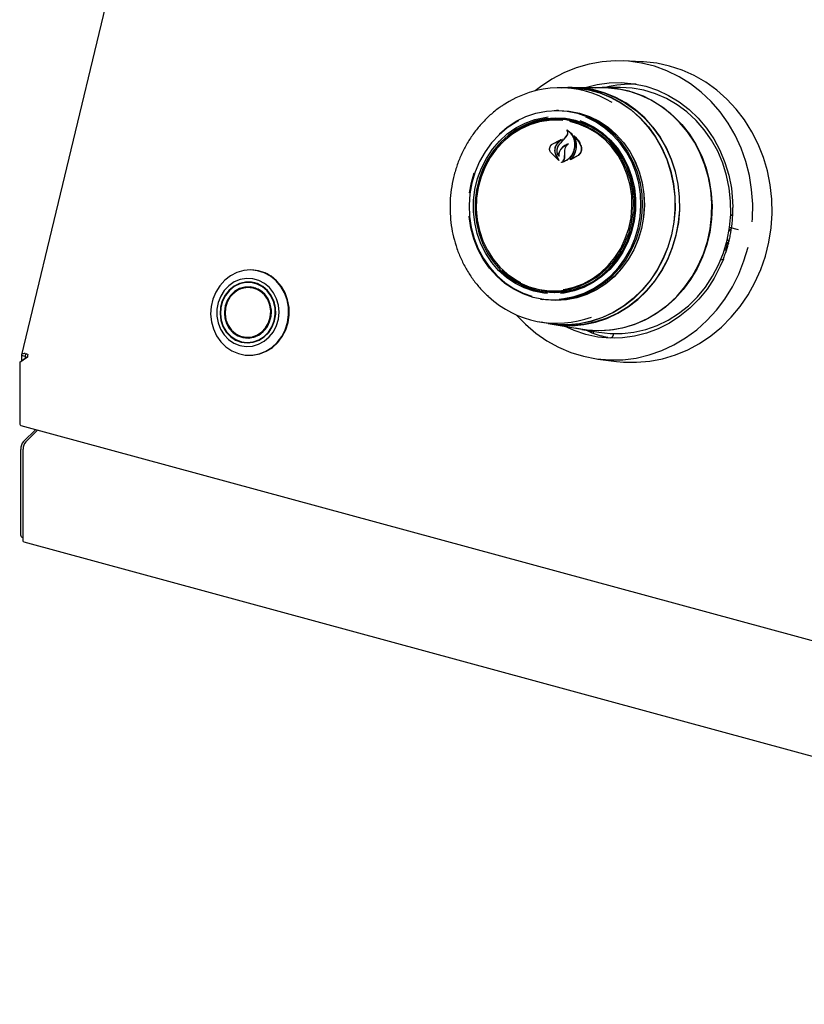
# Model space of a CAD drawing. Header units: inches. Extents: x 36 to 211, y 21 to 146.
# Tile 39 of 53: x 157.39 to 162.7, y 122.42 to 129.08. Entities that reach past the tile are written whole.
import ezdxf

# ---------------------------------------------------------------- set-up
doc = ezdxf.new("R2010")
doc.units = ezdxf.units.IN
doc.header["$LTSCALE"] = 16
doc.header["$MEASUREMENT"] = 0

msp = doc.modelspace()

# ---------------------------------------------------------------- linework, layer by layer
at = {"color": 7, "linetype": 'Continuous', "lineweight": 25}
for p, q in [((158.3196, 130.624), (157.4023, 126.8105)), ((161.5967, 128.792), (161.4704, 128.7972)), ((161.0979, 128.6158), (161.0423, 128.6157)), ((161.127, 128.6174), (161.0979, 128.6173)), ((161.3291, 128.6163), (161.1268, 128.6159)), ((161.4471, 128.618), (161.3292, 128.6178)), ((161.034, 128.4624), (161.0209, 128.4624)), ((161.0296, 128.4031), (161.0146, 128.4031)), ((161.0722, 128.2686), (161.0905, 128.2924)), ((161.0731, 128.2694), (161.0918, 128.2929)), ((161.0969, 128.3271), (161.094, 128.3273)), ((160.9909, 128.2341), (161.0485, 128.263)), ((160.9914, 128.2351), (161.0595, 128.267)), ((161.0489, 128.2618), (161.0248, 128.2398)), ((161.0419, 128.2352), (161.0722, 128.2686)), ((161.0503, 128.2629), (161.0487, 128.2631)), ((161.1447, 128.2844), (161.1423, 128.2846)), ((161.0358, 128.1243), (160.9796, 128.1797)), ((161.0321, 128.1285), (160.9803, 128.1806)), ((161.0145, 128.163), (161.033, 128.1295)), ((161.0156, 128.1637), (161.0367, 128.1253)), ((161.0353, 128.1587), (161.0353, 128.1587)), ((161.0756, 128.146), (161.0759, 128.1721)), ((161.0759, 128.1721), (161.0767, 128.1937)), ((161.0768, 128.1722), (161.0774, 128.1937)), ((161.0768, 128.146), (161.0768, 128.1722)), ((161.1674, 128.1571), (161.1151, 128.1296)), ((161.166, 128.1582), (161.1204, 128.1328)), ((161.1201, 128.1328), (161.1202, 128.1328)), ((160.4455, 127.9752), (160.4647, 128.0406)), ((160.4323, 127.9044), (160.4455, 127.9752)), ((162.1874, 127.6517), (162.1911, 127.6507)), ((162.1886, 127.6589), (162.1899, 127.6525)), ((162.2505, 127.6552), (162.1904, 127.6716)), ((162.1932, 127.6519), (162.2006, 127.6609)), ((162.2006, 127.6609), (162.2024, 127.6683)), ((162.166, 127.5171), (162.1761, 127.5591)), ((162.1721, 127.5704), (162.1705, 127.5708)), ((162.1707, 127.5718), (162.1852, 127.5619)), ((162.1761, 127.5591), (162.1732, 127.569)), ((162.1749, 127.5889), (162.1898, 127.5783)), ((162.1856, 127.5825), (162.1817, 127.5667)), ((162.166, 127.5171), (162.1551, 127.518)), ((162.1475, 127.4557), (162.1306, 127.4512)), ((162.1306, 127.4513), (162.1307, 127.4512)), ((158.9741, 127.3829), (158.9704, 127.3832)), ((158.9809, 127.2968), (158.951, 127.2993)), ((158.9697, 127.2993), (158.9583, 127.2987)), ((158.9727, 127.2657), (158.9628, 127.2645)), ((158.9986, 127.2544), (158.9791, 127.2605)), ((160.917, 127.2468), (160.9319, 127.2442)), ((160.9134, 127.1873), (160.9262, 127.1851)), ((160.9087, 127.0325), (160.9635, 127.0231)), ((160.9633, 127.0216), (160.992, 127.0167)), ((160.992, 127.0181), (161.1913, 126.9839)), ((161.1912, 126.9824), (161.3074, 126.9624)), ((161.2509, 126.9632), (161.2138, 126.9785)), ((161.2509, 126.9632), (161.2506, 126.9632)), ((158.9168, 126.8939), (158.9466, 126.8914)), ((158.9342, 126.9262), (158.9438, 126.9233)), ((158.951, 126.9274), (158.9712, 126.9301)), ((158.9539, 126.9293), (158.9583, 126.9253)), ((161.3885, 126.9257), (161.389, 126.9257)), ((161.4141, 126.9219), (161.389, 126.9257)), ((161.4056, 126.9526), (161.4037, 126.9449)), ((157.4438, 126.7951), (157.3913, 126.7585)), ((157.3913, 126.7585), (157.4035, 126.7704)), ((157.3913, 126.7585), (157.3913, 126.3521)), ((157.4035, 126.7704), (157.4439, 126.7986)), ((157.4273, 126.7987), (157.4043, 126.8049)), ((157.4043, 126.8049), (157.4043, 126.771)), ((157.4273, 126.7987), (157.4273, 126.787)), ((157.4286, 126.8192), (157.4463, 126.8144)), ((158.9218, 126.8079), (158.9255, 126.8075)), ((161.3004, 126.7819), (161.4257, 126.7659)), ((157.3994, 126.3321), (180.6891, 120.0025)), ((157.417, 126.2249), (157.4991, 126.305)), ((157.5123, 126.3014), (157.4318, 126.2228)), ((157.3976, 125.5988), (157.3976, 126.1702)), ((157.4138, 125.5583), (157.4138, 126.172)), ((157.4061, 125.5775), (157.4138, 125.5754)), ((157.4192, 125.5447), (180.6641, 119.2273))]:
    msp.add_line(p, q, dxfattribs=at)
at = {"color": 7, "linetype": 'Continuous', "lineweight": 25, "flags": 128}
for points in [[(162.3434, 127.7086), (162.3451, 127.7319), (162.347, 127.8297), (162.3402, 127.927), (162.3248, 128.023), (162.301, 128.1168), (162.269, 128.2075), (162.2291, 128.2943), (162.1816, 128.3764), (162.1271, 128.4529), (162.066, 128.5232), (161.9988, 128.5867), (161.9263, 128.6426), (161.849, 128.6906), (161.7677, 128.7302), (161.6833, 128.7609), (161.5964, 128.7825), (161.5078, 128.7948), (161.4184, 128.7977), (161.3291, 128.7912), (161.2407, 128.7753), (161.1539, 128.7501), (161.0696, 128.716), (160.9886, 128.6732), (160.9117, 128.6221), (160.876, 128.5944)], [(161.4257, 126.7659), (161.4729, 126.7611), (161.5618, 126.7594), (161.6506, 126.767), (161.7384, 126.7838), (161.8245, 126.8097), (161.9081, 126.8444), (161.9883, 126.8876), (162.0646, 126.9389), (162.1361, 126.9979), (162.2022, 127.0639), (162.2624, 127.1365), (162.316, 127.2149), (162.3627, 127.2984), (162.4018, 127.3863), (162.4332, 127.4778), (162.4565, 127.5719), (162.4714, 127.668), (162.478, 127.765), (162.476, 127.8621), (162.4656, 127.9585), (162.4467, 128.0531), (162.4197, 128.1453), (162.3847, 128.234), (162.342, 128.3186), (162.2921, 128.3982), (162.2354, 128.4721), (162.1724, 128.5397), (162.1037, 128.6003), (162.0299, 128.6534), (161.9518, 128.6984), (161.8699, 128.735), (161.7851, 128.7629), (161.6981, 128.7817), (161.6097, 128.7914), (161.5967, 128.792)], [(161.2106, 128.6161), (161.214, 128.6172), (161.295, 128.6377), (161.3773, 128.6488), (161.4601, 128.6505), (161.5425, 128.6428), (161.6236, 128.6256), (161.7025, 128.5993), (161.7782, 128.5641), (161.8501, 128.5203), (161.9173, 128.4685), (161.9791, 128.4093), (162.0347, 128.3432), (162.0837, 128.271), (162.1254, 128.1935), (162.1593, 128.1115), (162.1852, 128.026), (162.2028, 127.9378), (162.2117, 127.848), (162.2129, 127.8069)], [(161.0526, 128.6157), (161.0787, 128.617), (161.1582, 128.6148), (161.2369, 128.6031), (161.3138, 128.5822), (161.388, 128.5523), (161.4588, 128.5137), (161.5252, 128.467), (161.5865, 128.4126), (161.6419, 128.3512), (161.6909, 128.2835), (161.7328, 128.2103), (161.7671, 128.1325), (161.7935, 128.0509), (161.8116, 127.9666), (161.8212, 127.8805), (161.8222, 127.7936), (161.8146, 127.7069), (161.7985, 127.6216), (161.7741, 127.5384), (161.7416, 127.4586), (161.7015, 127.3829), (161.6542, 127.3122), (161.6002, 127.2475), (161.5403, 127.1894), (161.475, 127.1386), (161.4052, 127.0958), (161.3317, 127.0614), (161.2553, 127.0358), (161.177, 127.0193), (161.0976, 127.0122), (161.0181, 127.0145), (160.9395, 127.0261), (160.9189, 127.0308)], [(161.0979, 128.6158), (161.1581, 128.6132), (161.2366, 128.6016), (161.3133, 128.5807), (161.3875, 128.5509), (161.4581, 128.5124), (161.5244, 128.4657), (161.5855, 128.4114), (161.6409, 128.3502), (161.6897, 128.2826), (161.7315, 128.2095), (161.7658, 128.1318), (161.7921, 128.0504), (161.8102, 127.9663), (161.8198, 127.8803), (161.8208, 127.7936), (161.8132, 127.7071), (161.7972, 127.6219), (161.7728, 127.539), (161.7404, 127.4592), (161.7003, 127.3837), (161.6531, 127.3132), (161.5992, 127.2486), (161.5394, 127.1906), (161.4743, 127.1399), (161.4046, 127.0971), (161.3312, 127.0628), (161.255, 127.0373), (161.1768, 127.0208), (161.0976, 127.0137), (161.0183, 127.016), (160.9635, 127.0231)], [(161.8299, 127.6185), (161.846, 127.7041), (161.8536, 127.791), (161.8526, 127.8782), (161.8429, 127.9646), (161.8248, 128.0492), (161.7983, 128.131), (161.7639, 128.2091), (161.7219, 128.2825), (161.6728, 128.3504), (161.6172, 128.412), (161.5557, 128.4666), (161.4891, 128.5135), (161.4181, 128.5521), (161.3436, 128.5821), (161.2664, 128.6031), (161.1875, 128.6148), (161.127, 128.6174)], [(161.2845, 128.6163), (161.293, 128.6168), (161.3731, 128.6165), (161.4526, 128.6069), (161.5306, 128.5881), (161.6062, 128.5603), (161.6786, 128.5239), (161.7469, 128.4792), (161.8103, 128.4267), (161.8682, 128.3671), (161.9199, 128.301), (161.9647, 128.2292), (162.0023, 128.1525), (162.0321, 128.0717), (162.0538, 127.9877), (162.0672, 127.9016), (162.0721, 127.8143), (162.0685, 127.7268), (162.0564, 127.64), (162.036, 127.555), (162.0074, 127.4728), (161.9711, 127.3941), (161.9273, 127.3201), (161.8767, 127.2514), (161.8197, 127.1888), (161.7571, 127.1331), (161.6895, 127.085), (161.6177, 127.0449), (161.5425, 127.0132), (161.4649, 126.9905), (161.3855, 126.9768), (161.3054, 126.9724), (161.2255, 126.9774), (161.1474, 126.9914)], [(161.1643, 128.615), (161.1871, 128.6134), (161.2659, 128.6017), (161.3429, 128.5807), (161.4173, 128.5508), (161.4881, 128.5122), (161.5546, 128.4654), (161.616, 128.4109), (161.6715, 128.3494), (161.7205, 128.2817), (161.7625, 128.2084), (161.7968, 128.1304), (161.8232, 128.0488), (161.8413, 127.9643), (161.851, 127.8781), (161.852, 127.7911), (161.8444, 127.7044), (161.8283, 127.6189)], [(161.1913, 126.9839), (161.2454, 126.9768), (161.3253, 126.9741), (161.4052, 126.9808), (161.484, 126.9967), (161.561, 127.0217), (161.6353, 127.0554), (161.706, 127.0975), (161.7723, 127.1475), (161.8335, 127.2049), (161.8888, 127.2689), (161.9377, 127.3389), (161.9795, 127.4141), (162.0139, 127.4936), (162.0405, 127.5765), (162.0588, 127.6619), (162.0688, 127.7487), (162.0702, 127.8362), (162.0632, 127.9231), (162.0477, 128.0086), (162.024, 128.0917), (161.9923, 128.1714), (161.9529, 128.2469), (161.9064, 128.3172), (161.8532, 128.3816), (161.794, 128.4394), (161.7294, 128.4899), (161.6601, 128.5325), (161.587, 128.5667), (161.5108, 128.5922)], [(162.174, 127.5849), (162.1905, 127.6719), (162.1984, 127.7603), (162.1978, 127.8489), (162.1885, 127.9368), (162.1707, 128.023), (162.1446, 128.1065), (162.1104, 128.1864), (162.0687, 128.2617), (162.0197, 128.3316), (161.9642, 128.3953), (161.9027, 128.4521), (161.8359, 128.5013), (161.7646, 128.5425), (161.6896, 128.575), (161.6117, 128.5986), (161.5319, 128.613), (161.451, 128.618), (161.4471, 128.618)], [(160.6343, 128.3047), (160.6876, 128.3493), (160.7488, 128.3893), (160.814, 128.421), (160.882, 128.4439), (160.9519, 128.4578), (161.0227, 128.4624), (161.0934, 128.4576), (161.1629, 128.4435), (161.2302, 128.4204), (161.2944, 128.3885), (161.3545, 128.3484), (161.4095, 128.3005), (161.4588, 128.2457), (161.5016, 128.1847), (161.5373, 128.1183), (161.5654, 128.0477), (161.5853, 127.9737), (161.597, 127.8975), (161.6001, 127.8202), (161.5947, 127.7429), (161.5808, 127.6667), (161.5586, 127.5928), (161.5284, 127.5222), (161.4908, 127.4559), (161.4461, 127.395), (161.3952, 127.3403), (161.3387, 127.2926), (161.2774, 127.2526), (161.2123, 127.2209), (161.1443, 127.198), (161.0744, 127.1841), (161.0036, 127.1795), (160.9329, 127.1843), (160.8634, 127.1983), (160.7961, 127.2215), (160.7319, 127.2534), (160.6718, 127.2935), (160.6167, 127.3414), (160.5674, 127.3962), (160.5246, 127.4572), (160.489, 127.5236), (160.4609, 127.5942), (160.4409, 127.6682), (160.4293, 127.7444), (160.429, 127.7476)], [(161.0054, 128.4621), (161.0363, 128.463), (161.1072, 128.4582), (161.1769, 128.4441), (161.2444, 128.4209), (161.3087, 128.3889), (161.3689, 128.3487), (161.4242, 128.3007), (161.4736, 128.2457), (161.5165, 128.1845), (161.5523, 128.118), (161.5804, 128.0471), (161.6004, 127.973), (161.6121, 127.8965), (161.6153, 127.819), (161.6098, 127.7415), (161.5959, 127.6651), (161.5736, 127.591), (161.5434, 127.5202), (161.5056, 127.4538), (161.4609, 127.3927), (161.4098, 127.3379), (161.3531, 127.29), (161.2917, 127.2499), (161.2264, 127.2182), (161.1582, 127.1951), (161.0881, 127.1812), (161.0171, 127.1766), (160.9462, 127.1814), (160.8981, 127.1901)], [(161.034, 128.4624), (161.0358, 128.4624), (161.1066, 128.4576), (161.1762, 128.4435), (161.2437, 128.4204), (161.3079, 128.3884), (161.3681, 128.3482), (161.4233, 128.3003), (161.4727, 128.2453), (161.5156, 128.1842), (161.5513, 128.1178), (161.5794, 128.047), (161.5994, 127.9729), (161.6111, 127.8965), (161.6142, 127.8191), (161.6087, 127.7416), (161.5948, 127.6653), (161.5726, 127.5913), (161.5424, 127.5205), (161.5047, 127.4542), (161.46, 127.3932), (161.4089, 127.3384), (161.3523, 127.2906), (161.291, 127.2505), (161.2257, 127.2188), (161.1576, 127.1958), (161.0876, 127.1819), (161.0166, 127.1773), (160.9458, 127.1821), (160.9262, 127.1851)], [(160.7632, 128.392), (160.7485, 128.3839), (160.6878, 128.3443), (160.6319, 128.2971), (160.5814, 128.2429), (160.5373, 128.1826), (160.5, 128.117), (160.4701, 128.0471), (160.4482, 127.9739), (160.4344, 127.8985), (160.429, 127.822), (160.4321, 127.7454), (160.4436, 127.67), (160.4634, 127.5967), (160.4912, 127.5268), (160.5265, 127.4611), (160.5689, 127.4007), (160.6177, 127.3464), (160.6722, 127.299), (160.7317, 127.2593), (160.7952, 127.2277), (160.8543, 127.2069)], [(160.9589, 127.2237), (160.9351, 127.2262), (160.8675, 127.2397), (160.8021, 127.2623), (160.74, 127.2938), (160.6821, 127.3336), (160.6293, 127.3811), (160.5825, 127.4355), (160.5424, 127.496), (160.5096, 127.5617), (160.4846, 127.6314), (160.4679, 127.7042), (160.4598, 127.7787), (160.4602, 127.854), (160.4693, 127.9288), (160.4869, 128.0018), (160.5127, 128.072), (160.5463, 128.1383), (160.5871, 128.1996), (160.6346, 128.2549), (160.688, 128.3033), (160.7464, 128.3442), (160.8089, 128.3768), (160.8745, 128.4007), (160.9423, 128.4154), (160.9647, 128.4182)], [(161.1482, 128.3939), (161.0817, 128.4072), (161.014, 128.4112), (160.9463, 128.406), (160.8796, 128.3915), (160.815, 128.368), (160.7534, 128.3358), (160.6959, 128.2956), (160.6434, 128.2479), (160.5966, 128.1935), (160.5564, 128.1331), (160.5233, 128.0679), (160.498, 127.9988), (160.4807, 127.9268), (160.4717, 127.8533), (160.4713, 127.7792), (160.4793, 127.7057), (160.4957, 127.6341), (160.5203, 127.5654), (160.5526, 127.5008), (160.5921, 127.4412), (160.6382, 127.3876), (160.6901, 127.3409), (160.7471, 127.3017), (160.8083, 127.2707), (160.8727, 127.2484), (160.9392, 127.2351), (161.0069, 127.2311), (161.0746, 127.2364), (161.1413, 127.2509), (161.2059, 127.2744), (161.2675, 127.3065), (161.325, 127.3467), (161.3775, 127.3944), (161.4243, 127.4489), (161.4645, 127.5092), (161.4976, 127.5744), (161.523, 127.6436), (161.5403, 127.7155), (161.5492, 127.7891), (161.5497, 127.8632), (161.5416, 127.9366), (161.5252, 128.0082), (161.5006, 128.0769), (161.4683, 128.1415), (161.4288, 128.2011), (161.3828, 128.2547), (161.3308, 128.3015), (161.2738, 128.3406), (161.2126, 128.3716), (161.1482, 128.3939)], [(161.0642, 128.3944), (161.039, 128.3965), (160.9715, 128.3955), (160.9046, 128.3851), (160.8393, 128.3654), (160.7767, 128.3368), (160.7178, 128.2997), (160.6636, 128.2548), (160.6151, 128.2028), (160.5729, 128.1445), (160.5378, 128.0809), (160.5104, 128.0131), (160.4911, 127.9421), (160.4803, 127.8692), (160.478, 127.7954), (160.4844, 127.7221), (160.4993, 127.6504), (160.5225, 127.5816), (160.5536, 127.5167), (160.5922, 127.4568), (160.6375, 127.4028), (160.6888, 127.3558), (160.7453, 127.3164), (160.7761, 127.2993)], [(161.1433, 128.386), (161.208, 128.3635), (161.2695, 128.3321), (161.3266, 128.2923), (161.3784, 128.2447), (161.4242, 128.1902), (161.4632, 128.1297), (161.4946, 128.0641), (161.5181, 127.9945), (161.5332, 127.922), (161.5396, 127.848), (161.5373, 127.7734), (161.5264, 127.6997), (161.5068, 127.628), (161.4791, 127.5594), (161.4437, 127.4951), (161.4011, 127.4362), (161.352, 127.3837), (161.2973, 127.3383), (161.2378, 127.3008), (161.1745, 127.2719), (161.1085, 127.252), (161.0408, 127.2415), (160.9726, 127.2405), (160.905, 127.249), (160.839, 127.2669), (160.7758, 127.294), (160.7164, 127.3297), (160.6618, 127.3734), (160.6523, 127.3824)], [(161.0391, 127.1875), (161.0708, 127.1907), (161.14, 127.2044), (161.2073, 127.2271), (161.2718, 127.2585), (161.3325, 127.2981), (161.3884, 127.3453), (161.4388, 127.3995), (161.483, 127.4598), (161.5203, 127.5254), (161.5501, 127.5953), (161.5721, 127.6685), (161.5859, 127.7439), (161.5913, 127.8204), (161.5882, 127.897), (161.5766, 127.9724), (161.5569, 128.0457), (161.5291, 128.1156), (161.4938, 128.1813), (161.4514, 128.2417), (161.4026, 128.296), (161.348, 128.3434), (161.2886, 128.3831), (161.2251, 128.4147), (161.2189, 128.4172)], [(161.1785, 128.3936), (161.2127, 128.3805), (161.2749, 128.3491), (161.3328, 128.3093), (161.3856, 128.2618), (161.4324, 128.2074), (161.4725, 128.1468), (161.5053, 128.0812), (161.5302, 128.0114), (161.5469, 127.9387), (161.5551, 127.8641), (161.5546, 127.7888), (161.5456, 127.7141), (161.528, 127.641), (161.5022, 127.5708), (161.4686, 127.5046), (161.4278, 127.4433), (161.3803, 127.388), (161.3269, 127.3395), (161.2685, 127.2987), (161.206, 127.266), (161.1403, 127.2422), (161.0726, 127.2275), (161.0479, 127.2244)], [(161.0657, 127.2511), (161.0711, 127.2519), (161.1373, 127.267), (161.2014, 127.2912), (161.2623, 127.3241), (161.3189, 127.3651), (161.3704, 127.4137), (161.4158, 127.469), (161.4545, 127.53), (161.4858, 127.5959), (161.5093, 127.6654), (161.5244, 127.7375), (161.531, 127.811), (161.5289, 127.8847), (161.5182, 127.9574), (161.4991, 128.0278), (161.4719, 128.0948), (161.437, 128.1573), (161.395, 128.2144), (161.3466, 128.265), (161.2925, 128.3083), (161.2338, 128.3436), (161.1712, 128.3703), (161.1112, 128.387)], [(162.1985, 127.761), (162.2026, 127.7578), (162.2109, 127.7503)], [(162.1899, 127.6525), (162.1901, 127.6518), (162.1904, 127.6513), (162.1908, 127.6509), (162.1912, 127.6507), (162.1917, 127.6507), (162.1922, 127.6509), (162.1927, 127.6513), (162.1932, 127.6519)], [(160.992, 127.0167), (161.047, 127.0095), (161.1267, 127.0072), (161.2064, 127.0144), (161.2849, 127.0309), (161.3615, 127.0566), (161.4353, 127.0911), (161.5053, 127.1341), (161.5708, 127.185), (161.6309, 127.2433), (161.685, 127.3082), (161.7325, 127.3791), (161.7728, 127.455), (161.8053, 127.5351), (161.8299, 127.6185)], [(161.8283, 127.6189), (161.8038, 127.5357), (161.7713, 127.4557), (161.7311, 127.3799), (161.6837, 127.3092), (161.6297, 127.2443), (161.5697, 127.1861), (161.5043, 127.1353), (161.4344, 127.0924), (161.3608, 127.058), (161.2844, 127.0323), (161.2059, 127.0159), (161.1265, 127.0087), (161.0469, 127.011), (161.0135, 127.0148)], [(161.3074, 126.9624), (161.3824, 126.9537), (161.4636, 126.9534), (161.5444, 126.9625), (161.624, 126.981), (161.7015, 127.0085), (161.776, 127.0449), (161.8466, 127.0897), (161.9126, 127.1423), (161.9732, 127.2022), (162.0278, 127.2687), (162.0756, 127.3411), (162.1162, 127.4185), (162.1491, 127.5001), (162.174, 127.5849)], [(162.1732, 127.569), (162.1729, 127.5697), (162.1726, 127.5701), (162.1722, 127.5704), (162.1717, 127.5704), (162.1712, 127.5703), (162.1707, 127.57), (162.1702, 127.5695), (162.1702, 127.5695)], [(160.7484, 127.0814), (160.8102, 127.0171), (160.8802, 126.9573), (160.9551, 126.9053), (161.0345, 126.8615), (161.1174, 126.8263), (161.2032, 126.8001), (161.2911, 126.7831), (161.3801, 126.7755), (161.4696, 126.7773), (161.5586, 126.7885), (161.6463, 126.8091), (161.7319, 126.8388), (161.8147, 126.8773), (161.8937, 126.9243), (161.9684, 126.9794), (162.0379, 127.042), (162.1017, 127.1115), (162.1591, 127.1874), (162.2097, 127.2688), (162.2529, 127.3551), (162.2883, 127.4454), (162.3157, 127.5389)], [(162.1489, 127.4577), (162.1281, 127.4086), (162.087, 127.3294), (162.0386, 127.2552), (161.9834, 127.1868), (161.922, 127.125), (161.8552, 127.0704), (161.7836, 127.0237), (161.7081, 126.9854), (161.6294, 126.9558), (161.5485, 126.9353), (161.4662, 126.9241), (161.3833, 126.9224), (161.3009, 126.9302), (161.2199, 126.9473), (161.141, 126.9736), (161.0746, 127.0039)], [(159.0872, 127.3418), (159.045, 127.3647), (158.9997, 127.3789), (158.9527, 127.3841), (158.9055, 127.38), (158.8595, 127.3667), (158.8164, 127.3447), (158.7774, 127.3147), (158.7438, 127.2777), (158.7167, 127.2348), (158.6971, 127.1874), (158.6854, 127.1371), (158.6821, 127.0855), (158.6872, 127.0341), (158.7007, 126.9848), (158.7221, 126.939), (158.7507, 126.8982), (158.7856, 126.8638), (158.8256, 126.8368), (158.8695, 126.8182), (158.9158, 126.8084), (158.9632, 126.8079), (159.01, 126.8167), (159.0547, 126.8343), (159.0959, 126.8604), (159.1323, 126.8941), (159.1628, 126.9342), (159.1862, 126.9795), (159.202, 127.0285), (159.2095, 127.0797), (159.2086, 127.1314), (159.1992, 127.182), (159.1817, 127.2297), (159.1566, 127.2732), (159.1248, 127.3109), (159.0872, 127.3418)], [(159.0466, 127.2933), (159.0084, 127.3135), (158.9671, 127.3248), (158.9245, 127.3268), (158.8823, 127.3193), (158.8421, 127.3027), (158.8058, 127.2777), (158.7746, 127.2452), (158.75, 127.2067), (158.7329, 127.1637), (158.7241, 127.1179), (158.7238, 127.0712), (158.7321, 127.0256), (158.7487, 126.9829), (158.7729, 126.9448), (158.8037, 126.913), (158.8398, 126.8887), (158.8797, 126.8728), (158.9219, 126.8662), (158.9646, 126.869), (159.006, 126.8811), (159.0444, 126.902), (159.0783, 126.9309), (159.1064, 126.9665), (159.1273, 127.0075), (159.1404, 127.0522), (159.1449, 127.0986), (159.1409, 127.145), (159.1283, 127.1894), (159.1079, 127.23), (159.0802, 127.2651), (159.0466, 127.2933)], [(159.0346, 127.2723), (158.998, 127.2913), (158.9584, 127.3011), (158.9176, 127.3014), (158.8777, 127.2922), (158.8403, 127.2737), (158.8073, 127.247), (158.7803, 127.2133), (158.7604, 127.1741), (158.7486, 127.1313), (158.7455, 127.0868), (158.7512, 127.0429), (158.7655, 127.0014), (158.7876, 126.9644), (158.8166, 126.9335), (158.851, 126.9103), (158.8894, 126.8958), (158.9298, 126.8907), (158.9704, 126.8952), (159.0093, 126.9091), (159.0446, 126.9318), (159.0748, 126.9622), (159.0984, 126.9989), (159.1143, 127.0401), (159.1218, 127.084), (159.1205, 127.1285), (159.1105, 127.1715), (159.0922, 127.211), (159.0665, 127.2451), (159.0346, 127.2723)], [(159.0333, 127.27), (158.9972, 127.2888), (158.9581, 127.2985), (158.9178, 127.2988), (158.8784, 127.2897), (158.8415, 127.2715), (158.8089, 127.2451), (158.7822, 127.2118), (158.7626, 127.1731), (158.751, 127.1308), (158.7479, 127.087), (158.7536, 127.0435), (158.7676, 127.0026), (158.7895, 126.966), (158.8181, 126.9356), (158.8521, 126.9127), (158.8899, 126.8983), (158.9298, 126.8933), (158.9699, 126.8977), (159.0083, 126.9115), (159.0432, 126.9339), (159.073, 126.9639), (159.0963, 127.0001), (159.112, 127.0408), (159.1194, 127.0842), (159.1181, 127.1281), (159.1082, 127.1705), (159.0901, 127.2095), (159.0648, 127.2432), (159.0333, 127.27)], [(158.9255, 126.8075), (158.9669, 126.8076), (159.0137, 126.8163), (159.0584, 126.834), (159.0996, 126.8601), (159.1361, 126.8938), (159.1665, 126.9339), (159.19, 126.9792), (159.2057, 127.0282), (159.2132, 127.0794), (159.2123, 127.1311), (159.2029, 127.1817), (159.1854, 127.2294), (159.1603, 127.2729), (159.1285, 127.3106), (159.0909, 127.3415)], [(159.0189, 127.2449), (158.9856, 127.2618), (158.9495, 127.2698), (158.9126, 127.2684), (158.8768, 127.2578), (158.8441, 127.2385), (158.8162, 127.2116), (158.7947, 127.1784), (158.7807, 127.1409), (158.775, 127.1009), (158.7778, 127.0607), (158.789, 127.0225), (158.8081, 126.9882), (158.8339, 126.9598), (158.8651, 126.9388), (158.9, 126.9262), (158.9368, 126.9229), (158.9734, 126.9289), (159.0078, 126.944), (159.0383, 126.9672), (159.0632, 126.9975), (159.0811, 127.0331), (159.091, 127.0721), (159.0925, 127.1124), (159.0854, 127.1519), (159.0702, 127.1884), (159.0476, 127.22), (159.0189, 127.2449)], [(158.8512, 126.9511), (158.823, 126.9756), (158.8009, 127.0065), (158.7859, 127.0423), (158.779, 127.081), (158.7804, 127.1205), (158.7902, 127.1588), (158.8077, 127.1937), (158.8321, 127.2233), (158.862, 127.2462), (158.8958, 127.2609), (158.9316, 127.2668), (158.9677, 127.2635), (159.0019, 127.2512), (159.0325, 127.2306), (159.0578, 127.2028), (159.0765, 127.1692), (159.0875, 127.1317), (159.0903, 127.0923), (159.0846, 127.0531), (159.0709, 127.0163), (159.0498, 126.9838), (159.0225, 126.9574), (158.9905, 126.9385), (158.9554, 126.9281), (158.9192, 126.9267), (158.8838, 126.9346), (158.8512, 126.9511)], [(159.0166, 127.2408), (158.9829, 127.2578), (158.9463, 127.2653), (158.909, 127.263), (158.8732, 127.2511), (158.8409, 127.2302), (158.814, 127.2015), (158.7941, 127.1667), (158.7823, 127.1278), (158.7793, 127.0872), (158.7853, 127.0471), (158.7999, 127.0098), (158.8223, 126.9776), (158.8512, 126.9523), (158.8849, 126.9354), (158.9215, 126.9279), (158.9588, 126.9301), (158.9946, 126.9421), (159.0269, 126.963), (159.0538, 126.9917), (159.0737, 127.0265), (159.0855, 127.0653), (159.0885, 127.106), (159.0825, 127.1461), (159.0679, 127.1834), (159.0455, 127.2156), (159.0166, 127.2408)], [(158.9866, 127.2614), (158.9836, 127.2595), (158.9816, 127.2582)], [(159.0102, 127.2503), (159.0032, 127.253), (158.9986, 127.2544)], [(158.9241, 126.8933), (158.9265, 126.8927), (158.9352, 126.8907)], [(158.9712, 126.9301), (158.9795, 126.9314), (158.9834, 126.9323)], [(157.4192, 125.5447), (157.4174, 125.5457), (157.4147, 125.5505), (157.4138, 125.5583)]]:
    msp.add_lwpolyline(points, dxfattribs=at)
at = {"color": 7, "linetype": 'Continuous', "lineweight": 25}
for centre, radius, start, end in [((161.5326, 127.9118), 0.7288, 87.9201, 104.33759), ((161.0419, 127.9369), 0.6784, 58.48358, 124.30634), ((161.3304, 127.929), 0.6873, 74.78107, 90.11164), ((161.0157, 127.8987), 0.5038, 75.32025, 130.44015), ((161.0312, 127.9085), 0.5005, 81.12078, 113.40762), ((161.0288, 127.9051), 0.4981, 50.83571, 89.90175), ((166.7961, 122.9366), 7.8225, 137.02111, 137.3547), ((158.953, 127.1384), 0.2454, 55.82427, 85.07743), ((161.0159, 127.7301), 0.499, 236.8967, 269.2836), ((161.0143, 127.7364), 0.499, 260.49101, 299.48022), ((161.0221, 127.7013), 0.6779, 227.22785, 290.34582), ((161.5032, 127.6431), 0.7271, 250.35998, 259.23099), ((157.5276, 126.7942), 0.0838, 166.06902, 179.37593), ((157.4111, 126.3484), 0.0201, 169.35156, 234.37442), ((157.4828, 126.1707), 0.0852, 140.51294, 180.34344), ((157.4928, 126.1725), 0.0791, 140.51294, 180.34344), ((157.4185, 125.5948), 0.0213, 169.35156, 234.37442)]:
    msp.add_arc(centre, radius, start, end, dxfattribs=at)
for points, knots in [([(160.6569, 128.4956), (160.6491, 128.4907), (160.6195, 128.4721), (160.5725, 128.4326), (160.5165, 128.3779), (160.4662, 128.3168), (160.4216, 128.2507), (160.3835, 128.18), (160.3521, 128.1055), (160.3278, 128.0281), (160.3109, 127.9485), (160.3015, 127.8675), (160.2997, 127.786), (160.3056, 127.7048), (160.3191, 127.6248), (160.34, 127.5468), (160.3682, 127.4717), (160.4034, 127.4002), (160.445, 127.333), (160.4932, 127.2714), (160.5316, 127.2287), (160.5553, 127.2089), (160.5594, 127.2055)], [0, 0, 0, 0, 0.019359, 0.073068, 0.126816, 0.1806, 0.234417, 0.288263, 0.342132, 0.396021, 0.449926, 0.503842, 0.557767, 0.611695, 0.665624, 0.719548, 0.773463, 0.827365, 0.881247, 0.935103, 0.988928, 1, 1, 1, 1]), ([(161.0905, 128.2924), (161.0923, 128.2959), (161.0959, 128.3028), (161.0968, 128.3145), (161.0951, 128.3223), (161.0935, 128.326), (161.0934, 128.3264)], [0, 0, 0, 0, 0.322031, 0.64419, 0.966616, 1, 1, 1, 1]), ([(161.0918, 128.2929), (161.0936, 128.2963), (161.0971, 128.303), (161.0982, 128.3143), (161.0964, 128.3236), (161.0936, 128.3284), (161.0925, 128.3301)], [0, 0, 0, 0, 0.278319, 0.556603, 0.835284, 1, 1, 1, 1]), ([(161.0925, 128.3301), (161.0925, 128.3302), (161.0924, 128.3303), (161.0924, 128.3306), (161.0925, 128.3308), (161.0926, 128.331), (161.0928, 128.3311), (161.093, 128.3312), (161.0932, 128.3312), (161.0933, 128.3312), (161.0934, 128.3311), (161.0934, 128.3311)], [0, 0, 0, 0, 0.122958, 0.245848, 0.370364, 0.495902, 0.620786, 0.743612, 0.86394, 0.982468, 1, 1, 1, 1]), ([(161.0943, 128.3272), (161.0942, 128.3273), (161.0941, 128.3273), (161.0939, 128.3274), (161.0937, 128.3273), (161.0935, 128.3272), (161.0934, 128.327), (161.0933, 128.3268), (161.0933, 128.3265), (161.0933, 128.3264), (161.0934, 128.3264)], [0, 0, 0, 0, 0.125682, 0.251371, 0.377027, 0.503505, 0.631368, 0.760594, 0.890567, 1, 1, 1, 1]), ([(161.0934, 128.3311), (161.1027, 128.324), (161.1224, 128.3089), (161.1409, 128.2738), (161.1461, 128.2442), (161.1457, 128.2282), (161.1457, 128.2262)], [0, 0, 0, 0, 0.296384, 0.623257, 0.953009, 1, 1, 1, 1]), ([(161.0943, 128.3272), (161.1035, 128.3194), (161.1226, 128.303), (161.1402, 128.267), (161.142, 128.2397), (161.143, 128.2262)], [0, 0, 0, 0, 0.321882, 0.666054, 1, 1, 1, 1]), ([(161.1383, 128.2904), (161.1383, 128.2905), (161.1382, 128.2906), (161.1382, 128.2908), (161.1383, 128.2911), (161.1384, 128.2913), (161.1386, 128.2914), (161.1388, 128.2915), (161.139, 128.2915), (161.1392, 128.2914), (161.1392, 128.2914), (161.1393, 128.2913)], [0, 0, 0, 0, 0.1174, 0.234738, 0.353577, 0.473635, 0.593524, 0.711905, 0.828134, 0.942556, 1, 1, 1, 1]), ([(161.1443, 128.1707), (161.1489, 128.1839), (161.1583, 128.2102), (161.1562, 128.2517), (161.1463, 128.2777), (161.1389, 128.2895), (161.1383, 128.2904)], [0, 0, 0, 0, 0.324347, 0.648697, 0.972588, 1, 1, 1, 1]), ([(161.1393, 128.2913), (161.1519, 128.2783), (161.1717, 128.2578), (161.183, 128.2308), (161.1871, 128.2209)], [0, 0, 0, 0, 0.635991, 1, 1, 1, 1]), ([(160.9796, 128.1797), (160.9777, 128.1834), (160.9739, 128.1907), (160.973, 128.2038), (160.9761, 128.2167), (160.9825, 128.2277), (160.9886, 128.2328), (160.9914, 128.2351)], [0, 0, 0, 0, 0.2063167, 0.4125826, 0.6199701, 0.8275691, 1, 1, 1, 1]), ([(160.9803, 128.1806), (160.9784, 128.1841), (160.9747, 128.1911), (160.9737, 128.2038), (160.9764, 128.2162), (160.9824, 128.2269), (160.9882, 128.2318), (160.9909, 128.2341)], [0, 0, 0, 0, 0.205659, 0.411397, 0.617777, 0.824282, 1, 1, 1, 1]), ([(161.0248, 128.2398), (161.0202, 128.233), (161.0142, 128.2243), (161.011, 128.2143), (161.0103, 128.212)], [0, 0, 0, 0, 0.775744, 1, 1, 1, 1]), ([(161.0269, 128.2389), (161.0222, 128.2322), (161.0162, 128.2237), (161.0129, 128.2138), (161.0122, 128.2116)], [0, 0, 0, 0, 0.7791293, 1, 1, 1, 1]), ([(161.0366, 128.1543), (161.0335, 128.1591), (161.0269, 128.1692), (161.0234, 128.1885), (161.026, 128.2091), (161.0333, 128.2253), (161.04, 128.2333), (161.0422, 128.2359)], [0, 0, 0, 0, 0.199029, 0.425617, 0.654006, 0.8841, 1, 1, 1, 1]), ([(161.0349, 128.159), (161.0322, 128.1639), (161.0264, 128.1744), (161.0242, 128.1937), (161.028, 128.2137), (161.0353, 128.2274), (161.0408, 128.2338), (161.0419, 128.2352)], [0, 0, 0, 0, 0.211272, 0.452056, 0.6939, 0.936584, 1, 1, 1, 1]), ([(161.0598, 128.2657), (161.0517, 128.2608), (161.0396, 128.2533), (161.0301, 128.2425), (161.0269, 128.2389)], [0, 0, 0, 0, 0.666173, 1, 1, 1, 1]), ([(161.0489, 128.2618), (161.049, 128.2619), (161.0491, 128.262), (161.0492, 128.2622), (161.0492, 128.2624), (161.0492, 128.2626), (161.0491, 128.2628), (161.049, 128.263), (161.0488, 128.2631), (161.0486, 128.2631), (161.0485, 128.263), (161.0485, 128.263)], [0, 0, 0, 0, 0.118329, 0.236631, 0.355578, 0.474929, 0.59401, 0.712266, 0.829512, 0.946013, 1, 1, 1, 1]), ([(161.0986, 128.236), (161.0884, 128.2314), (161.07, 128.2231), (161.0558, 128.208), (161.0495, 128.2013)], [0, 0, 0, 0, 0.554435, 1, 1, 1, 1]), ([(161.0938, 128.2321), (161.0837, 128.2268), (161.0678, 128.2185), (161.0555, 128.2052), (161.0511, 128.2004)], [0, 0, 0, 0, 0.641489, 1, 1, 1, 1]), ([(161.0595, 128.267), (161.0595, 128.267), (161.0597, 128.267), (161.0599, 128.2669), (161.06, 128.2668), (161.0601, 128.2666), (161.0602, 128.2664), (161.0602, 128.2662), (161.0601, 128.266), (161.0599, 128.2658), (161.0598, 128.2658), (161.0598, 128.2657)], [0, 0, 0, 0, 0.113231, 0.226474, 0.339585, 0.453555, 0.569121, 0.686353, 0.8046, 0.922734, 1, 1, 1, 1]), ([(161.0767, 128.1937), (161.078, 128.2), (161.0804, 128.2126), (161.0884, 128.2247), (161.0936, 128.2301), (161.0944, 128.231)], [0, 0, 0, 0, 0.456278, 0.9125348, 1, 1, 1, 1]), ([(161.0774, 128.1937), (161.0785, 128.1998), (161.0807, 128.2121), (161.0894, 128.226), (161.0965, 128.2325), (161.0991, 128.2348)], [0, 0, 0, 0, 0.387704, 0.775509, 1, 1, 1, 1]), ([(161.0986, 128.236), (161.0987, 128.236), (161.0988, 128.236), (161.099, 128.236), (161.0992, 128.2359), (161.0993, 128.2357), (161.0994, 128.2355), (161.0994, 128.2353), (161.0993, 128.235), (161.0992, 128.2349), (161.0991, 128.2348), (161.0991, 128.2348)], [0, 0, 0, 0, 0.119189, 0.238395, 0.35727, 0.476272, 0.595953, 0.716576, 0.837999, 0.959726, 1, 1, 1, 1]), ([(161.143, 128.2262), (161.1416, 128.213), (161.1398, 128.195), (161.1326, 128.1784), (161.1306, 128.1741)], [0, 0, 0, 0, 0.736127, 1, 1, 1, 1]), ([(161.1457, 128.2262), (161.1441, 128.2127), (161.1419, 128.1945), (161.1343, 128.1778), (161.1324, 128.1735)], [0, 0, 0, 0, 0.73988, 1, 1, 1, 1]), ([(161.1426, 128.2844), (161.1426, 128.2845), (161.1425, 128.2845), (161.1423, 128.2846), (161.142, 128.2846), (161.1418, 128.2845), (161.1417, 128.2843), (161.1416, 128.2841), (161.1416, 128.2839), (161.1416, 128.2837), (161.1416, 128.2836), (161.1416, 128.2836)], [0, 0, 0, 0, 0.116355, 0.232718, 0.349012, 0.465942, 0.584001, 0.703207, 0.823076, 0.942819, 1, 1, 1, 1]), ([(161.1447, 128.1703), (161.1492, 128.1835), (161.1581, 128.2099), (161.1561, 128.2504), (161.1462, 128.273), (161.1416, 128.2836)], [0, 0, 0, 0, 0.3488037, 0.6976545, 1, 1, 1, 1]), ([(161.1426, 128.2844), (161.1547, 128.2706), (161.1715, 128.2514), (161.1814, 128.2273), (161.1842, 128.2205)], [0, 0, 0, 0, 0.718758, 1, 1, 1, 1]), ([(161.0103, 128.212), (161.0089, 128.2048), (161.0062, 128.1904), (161.0096, 128.1736), (161.0135, 128.1652), (161.0145, 128.163)], [0, 0, 0, 0, 0.4270579, 0.8542564, 1, 1, 1, 1]), ([(161.0122, 128.2116), (161.0108, 128.2046), (161.0078, 128.1904), (161.011, 128.174), (161.0147, 128.1657), (161.0156, 128.1637)], [0, 0, 0, 0, 0.429095, 0.858259, 1, 1, 1, 1]), ([(161.0349, 128.159), (161.0349, 128.1589), (161.035, 128.1588), (161.0352, 128.1588), (161.0354, 128.1587), (161.0356, 128.1588), (161.0358, 128.1589), (161.0359, 128.1591), (161.036, 128.1593), (161.036, 128.1594), (161.036, 128.1595)], [0, 0, 0, 0, 0.128671, 0.257359, 0.385695, 0.513899, 0.642393, 0.771469, 0.901171, 1, 1, 1, 1]), ([(161.0495, 128.2013), (161.0461, 128.1962), (161.0391, 128.1861), (161.0357, 128.171), (161.0359, 128.1622), (161.036, 128.1595)], [0, 0, 0, 0, 0.407828, 0.815767, 1, 1, 1, 1]), ([(161.0511, 128.2004), (161.0476, 128.1954), (161.0406, 128.1856), (161.0367, 128.1692), (161.0374, 128.1591), (161.0377, 128.1549)], [0, 0, 0, 0, 0.368991, 0.737957, 1, 1, 1, 1]), ([(161.1324, 128.1735), (161.1259, 128.1628), (161.1129, 128.1413), (161.085, 128.1201), (161.0649, 128.1138), (161.0562, 128.1111)], [0, 0, 0, 0, 0.359986, 0.720088, 1, 1, 1, 1]), ([(161.1306, 128.1741), (161.1244, 128.1635), (161.112, 128.1423), (161.0866, 128.1228), (161.0693, 128.1164), (161.0628, 128.114)], [0, 0, 0, 0, 0.384901, 0.76993, 1, 1, 1, 1]), ([(161.1146, 128.1307), (161.1224, 128.1388), (161.1342, 128.1507), (161.1418, 128.1658), (161.1443, 128.1707)], [0, 0, 0, 0, 0.670266, 1, 1, 1, 1]), ([(161.1198, 128.1339), (161.1272, 128.1425), (161.137, 128.1537), (161.1433, 128.1671), (161.1447, 128.1703)], [0, 0, 0, 0, 0.76638, 1, 1, 1, 1]), ([(161.1842, 128.2205), (161.1857, 128.215), (161.1886, 128.2041), (161.186, 128.1865), (161.1788, 128.1701), (161.1703, 128.1622), (161.166, 128.1582)], [0, 0, 0, 0, 0.249256, 0.498559, 0.748955, 1, 1, 1, 1]), ([(161.1871, 128.2209), (161.1885, 128.2153), (161.1914, 128.204), (161.1884, 128.186), (161.1807, 128.1693), (161.1718, 128.1612), (161.1674, 128.1571)], [0, 0, 0, 0, 0.249695, 0.499307, 0.750821, 1, 1, 1, 1]), ([(161.0367, 128.1253), (161.0367, 128.1252), (161.0368, 128.1251), (161.0368, 128.1249), (161.0367, 128.1246), (161.0366, 128.1245), (161.0364, 128.1243), (161.0362, 128.1242), (161.036, 128.1242), (161.0359, 128.1243), (161.0358, 128.1243)], [0, 0, 0, 0, 0.125303, 0.250585, 0.376363, 0.502348, 0.627958, 0.752778, 0.876747, 1, 1, 1, 1]), ([(161.0377, 128.1549), (161.0377, 128.1549), (161.0377, 128.1547), (161.0377, 128.1545), (161.0375, 128.1543), (161.0373, 128.1542), (161.0371, 128.1541), (161.0369, 128.1541), (161.0368, 128.1542), (161.0367, 128.1543), (161.0366, 128.1543)], [0, 0, 0, 0, 0.130327, 0.260648, 0.391015, 0.52077, 0.649482, 0.777186, 0.904362, 1, 1, 1, 1]), ([(161.0562, 128.1111), (161.0561, 128.111), (161.056, 128.111), (161.0558, 128.1111), (161.0556, 128.1112), (161.0555, 128.1114), (161.0554, 128.1116), (161.0555, 128.1119), (161.0556, 128.1121), (161.0557, 128.1122), (161.0558, 128.1123), (161.0558, 128.1123)], [0, 0, 0, 0, 0.11853, 0.237069, 0.355476, 0.47419, 0.593593, 0.71377, 0.83447, 0.955209, 1, 1, 1, 1]), ([(161.0558, 128.1123), (161.058, 128.1138), (161.0638, 128.1178), (161.0708, 128.1272), (161.0748, 128.1375), (161.0754, 128.1439), (161.0756, 128.146)], [0, 0, 0, 0, 0.205998, 0.524653, 0.8451, 1, 1, 1, 1]), ([(161.0623, 128.1151), (161.0646, 128.1175), (161.0701, 128.1231), (161.0754, 128.134), (161.0764, 128.1423), (161.0768, 128.146)], [0, 0, 0, 0, 0.292797, 0.676008, 1, 1, 1, 1]), ([(161.1151, 128.1296), (161.115, 128.1296), (161.1149, 128.1296), (161.1147, 128.1296), (161.1145, 128.1297), (161.1144, 128.1299), (161.1143, 128.1301), (161.1143, 128.1303), (161.1144, 128.1306), (161.1145, 128.1307), (161.1146, 128.1307)], [0, 0, 0, 0, 0.122784, 0.245592, 0.367887, 0.490065, 0.612785, 0.736474, 0.861145, 1, 1, 1, 1]), ([(161.1198, 128.1339), (161.1197, 128.1339), (161.1196, 128.1338), (161.1196, 128.1335), (161.1196, 128.1333), (161.1196, 128.1331), (161.1198, 128.1329), (161.1199, 128.1328), (161.1202, 128.1328), (161.1203, 128.1328), (161.1204, 128.1328)], [0, 0, 0, 0, 0.12555, 0.251096, 0.376667, 0.501883, 0.626495, 0.750523, 0.874242, 1, 1, 1, 1]), ([(162.211, 127.8071), (162.211, 127.7914), (162.2111, 127.7624), (162.2089, 127.7334), (162.2079, 127.7201)], [0, 0, 0, 0, 0.54063, 1, 1, 1, 1]), ([(162.2079, 127.7201), (162.2047, 127.6914), (162.2002, 127.651), (162.1915, 127.6053), (162.1871, 127.5882), (162.1856, 127.5825)], [0, 0, 0, 0, 0.6204065, 0.8723003, 1, 1, 1, 1]), ([(162.1817, 127.5667), (162.1798, 127.5588), (162.1732, 127.5314), (162.1616, 127.4948), (162.1504, 127.4669), (162.1466, 127.4576)], [0, 0, 0, 0, 0.210193, 0.736807, 1, 1, 1, 1]), ([(161.2588, 126.9583), (161.2573, 126.9589), (161.2541, 126.9601), (161.251, 126.9616), (161.2495, 126.9627), (161.2496, 126.9632), (161.2504, 126.9632), (161.2506, 126.9632)], [0, 0, 0, 0, 0.228142, 0.456281, 0.684401, 0.911939, 1, 1, 1, 1]), ([(161.2509, 126.9632), (161.2518, 126.9635), (161.2534, 126.964), (161.256, 126.9669), (161.2574, 126.9698), (161.258, 126.9709)], [0, 0, 0, 0, 0.379946, 0.759816, 1, 1, 1, 1]), ([(161.2715, 126.9686), (161.2709, 126.9661), (161.2696, 126.9615), (161.2679, 126.9577), (161.2671, 126.9561)], [0, 0, 0, 0, 0.553699, 1, 1, 1, 1]), ([(161.4037, 126.9449), (161.4031, 126.9426), (161.4017, 126.9381), (161.3986, 126.9322), (161.3949, 126.9279), (161.3916, 126.9258), (161.3897, 126.9257), (161.389, 126.9257)], [0, 0, 0, 0, 0.216746, 0.433452, 0.651036, 0.868855, 1, 1, 1, 1])]:
    msp.add_open_spline(points, degree=3, knots=knots, dxfattribs=at)
for points in [[(157.4286, 126.8192), (157.4238, 126.8186), (157.4143, 126.8173), (157.4051, 126.8145), (157.401, 126.8106), (157.4032, 126.8068), (157.4043, 126.8049)], [(157.4391, 126.8183), (157.4372, 126.8169), (157.4334, 126.814), (157.4294, 126.8093), (157.4271, 126.8043), (157.4272, 126.8005), (157.4273, 126.7987)]]:
    msp.add_open_spline(points, degree=3, dxfattribs=at)

doc.saveas('drawing.dxf')
